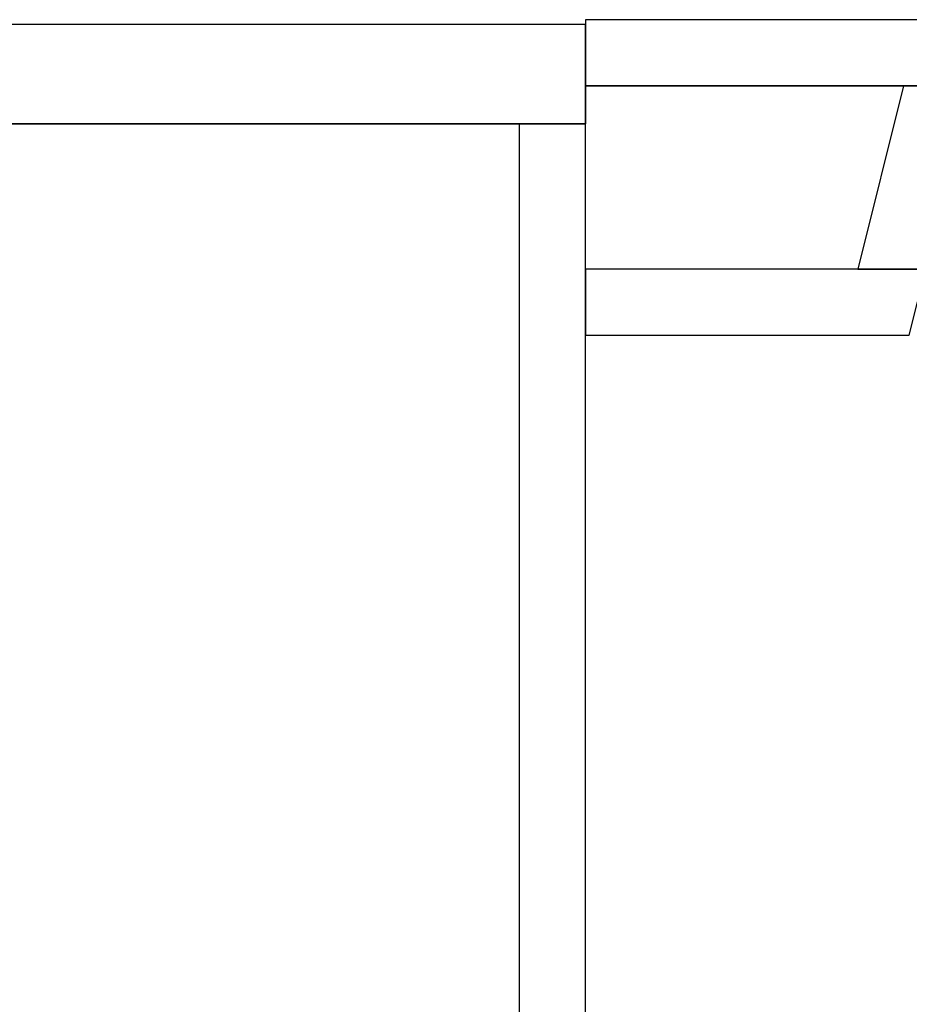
# Model space of a CAD drawing. Header units: metres. Extents: x 391.1 to 430.4, y 12.7 to 28.4.
# Tile 98 of 168: x 405 to 406.4, y 26.7 to 28.2. Entities that reach past the tile are written whole.
import ezdxf

# ---------------------------------------------------------------- set-up
doc = ezdxf.new("R2010")
doc.units = ezdxf.units.M
doc.layers.add('01_SUELOS', color=7, linetype='Continuous', lineweight=25, true_color=0x007f00)
doc.layers.add('A-WALL-____-MCUT', color=7, linetype='Continuous', lineweight=25)
doc.layers.add('A-WALL-____-OTLN', color=7, linetype='Continuous', lineweight=25)

# ---------------------------------------------------------------- blocks, each defined once
blk = doc.blocks.new('Family - Envans PB-155473-02_PCI_P0')
at = {"layer": 'A-WALL-____-MCUT', "color": 253, "true_color": 0xaaaaaa}
for p, q in [((0, 0.1), (0, 0)), ((0.5151, 0.1), (0, 0.1)), ((0.49, 0), (0.5151, 0.1)), ((0, 0), (0.49, 0))]:
    blk.add_line(p, q, dxfattribs=at)
at = {"layer": 'A-WALL-____-OTLN', "color": 253, "true_color": 0xaaaaaa}
for p, q in [((0, 0.1), (0, 0)), ((0.5151, 0.1), (0, 0.1)), ((0.49, 0), (0.5151, 0.1)), ((0, 0), (0.49, 0))]:
    blk.add_line(p, q, dxfattribs=at)
at = {"layer": 'A-WALL-____-OTLN', "color": 253, "lineweight": 18, "true_color": 0xaaaaaa}
blk.add_line((0, 0), (0.49, 0), dxfattribs=at)
blk = doc.blocks.new('Family - Envans PB-155481-02_PCI_P0')
at = {"layer": 'A-WALL-____-MCUT', "color": 253, "true_color": 0xaaaaaa}
for p, q in [((2.02, 0.1), (0, 0.1)), ((2.02, 0), (2.02, 0.1)), ((0, 0), (2.02, 0))]:
    blk.add_line(p, q, dxfattribs=at)
at = {"layer": 'A-WALL-____-OTLN', "color": 253, "true_color": 0xaaaaaa}
for p, q in [((2.02, 0.1), (0, 0.1)), ((2.02, 0), (2.02, 0.1)), ((0, 0), (2.02, 0))]:
    blk.add_line(p, q, dxfattribs=at)
at = {"layer": 'A-WALL-____-OTLN', "color": 253, "lineweight": 18, "true_color": 0xaaaaaa}
blk.add_line((0, 0), (2.02, 0), dxfattribs=at)
blk = doc.blocks.new('Family - Envans PB-155533-02_PCI_P0')
at = {"layer": 'A-WALL-____-MCUT', "color": 253, "true_color": 0xaaaaaa}
for p, q in [((-0.0251, 0.1), (0, 0)), ((0.261, 0.1), (-0.0251, 0.1)), ((0.286, 0), (0.261, 0.1)), ((0, 0), (0.286, 0))]:
    blk.add_line(p, q, dxfattribs=at)
at = {"layer": 'A-WALL-____-OTLN', "color": 253, "true_color": 0xaaaaaa}
for p, q in [((-0.0251, 0.1), (0, 0)), ((0.261, 0.1), (-0.0251, 0.1)), ((0.286, 0), (0.261, 0.1)), ((0, 0), (0.286, 0))]:
    blk.add_line(p, q, dxfattribs=at)
at = {"layer": 'A-WALL-____-OTLN', "color": 253, "lineweight": 18, "true_color": 0xaaaaaa}
blk.add_line((0, 0), (0.286, 0), dxfattribs=at)
blk = doc.blocks.new('Family - Envans PB-155658-02_PCI_P0')
at = {"layer": 'A-WALL-____-MCUT', "color": 253, "true_color": 0xaaaaaa}
for p, q in [((1.41, 0.1), (0, 0.1)), ((0, 0.1), (0, 0)), ((1.41, 0), (1.41, 0.1)), ((0, 0), (1.41, 0))]:
    blk.add_line(p, q, dxfattribs=at)
at = {"layer": 'A-WALL-____-OTLN', "color": 253, "true_color": 0xaaaaaa}
for p, q in [((1.41, 0.1), (0, 0.1)), ((0, 0.1), (0, 0)), ((1.41, 0), (1.41, 0.1)), ((0, 0), (1.41, 0))]:
    blk.add_line(p, q, dxfattribs=at)
at = {"layer": 'A-WALL-____-OTLN', "color": 253, "lineweight": 18, "true_color": 0xaaaaaa}
blk.add_line((0, 0), (1.41, 0), dxfattribs=at)
blk = doc.blocks.new('Family - Envans PB-155714-02_PCI_P0')
at = {"layer": 'A-WALL-____-MCUT', "color": 253, "true_color": 0xaaaaaa}
for p, q in [((2.61, 0.15), (0, 0.15)), ((0, 0.15), (0, 0)), ((2.61, 0), (2.61, 0.15)), ((0, 0), (2.61, 0))]:
    blk.add_line(p, q, dxfattribs=at)
at = {"layer": 'A-WALL-____-OTLN', "color": 253, "true_color": 0xaaaaaa}
for p, q in [((2.61, 0.15), (0, 0.15)), ((0, 0.15), (0, 0)), ((2.61, 0), (2.61, 0.15)), ((0, 0), (2.61, 0))]:
    blk.add_line(p, q, dxfattribs=at)
at = {"layer": 'A-WALL-____-OTLN', "color": 253, "lineweight": 18, "true_color": 0xaaaaaa}
blk.add_line((0, 0), (2.61, 0), dxfattribs=at)
blk = doc.blocks.new('Family - LONDR55-XX_ZZ-ARQ-CAA-M3D-Londres55-155971-02_PCI_P0')
at = {"layer": '01_SUELOS', "color": 9, "true_color": 0xaad4aa}
for p, q in [((8.5373, 14.9276), (8.5373, 14.8702)), ((8.5373, 14.9276), (8.5373, 14.8702)), ((9.9473, 14.9276), (8.5373, 14.9276)), ((9.9473, 14.9276), (8.5373, 14.9276)), ((8.5373, 14.8702), (8.5373, 14.9276)), ((8.5373, 14.9276), (9.9473, 14.9276)), ((8.5373, 14.8702), (8.5373, 14.9276)), ((8.5373, 14.9276), (9.9473, 14.9276)), ((8.5373, 14.8702), (5.9294, 14.8702)), ((8.5373, 14.8702), (5.9294, 14.8702)), ((5.9294, 14.8702), (8.5373, 14.8702)), ((5.9294, 14.8702), (8.5373, 14.8702))]:
    blk.add_line(p, q, dxfattribs=at)
blk = doc.blocks.new('LONDR55-XX_ZZ-ARQ-CAA-M3D-Londres55_ifc-1-02_PCI_P0')
at = {"layer": '01_SUELOS', "color": 253, "lineweight": 18, "true_color": 0xaaaaaa}
blk.add_blockref('Family - LONDR55-XX_ZZ-ARQ-CAA-M3D-Londres55-155971-02_PCI_P0', (397.3291, 13.2006), dxfattribs=at)
at = {"layer": 'A-WALL-____-OTLN', "color": 253, "lineweight": 18, "true_color": 0xaaaaaa}
for name, p, rotation in [('Family - Envans PB-155714-02_PCI_P0', (405.8664, 28.2208), 180), ('Family - Envans PB-155658-02_PCI_P0', (407.2764, 28.2282), 180), ('Family - Envans PB-155533-02_PCI_P0', (406.3815, 27.8508), 75.93589714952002), ('Family - Envans PB-155481-02_PCI_P0', (405.8664, 26.0508), 90)]:
    blk.add_blockref(name, p, dxfattribs=dict(at, rotation=rotation))
blk.add_blockref('Family - Envans PB-155473-02_PCI_P0', (405.8664, 27.7508), dxfattribs=at)

msp = doc.modelspace()

# ---------------------------------------------------------------- block references
at = {"lineweight": 5}
msp.add_blockref('LONDR55-XX_ZZ-ARQ-CAA-M3D-Londres55_ifc-1-02_PCI_P0', (0, 0), dxfattribs=at)

doc.saveas('drawing.dxf')
